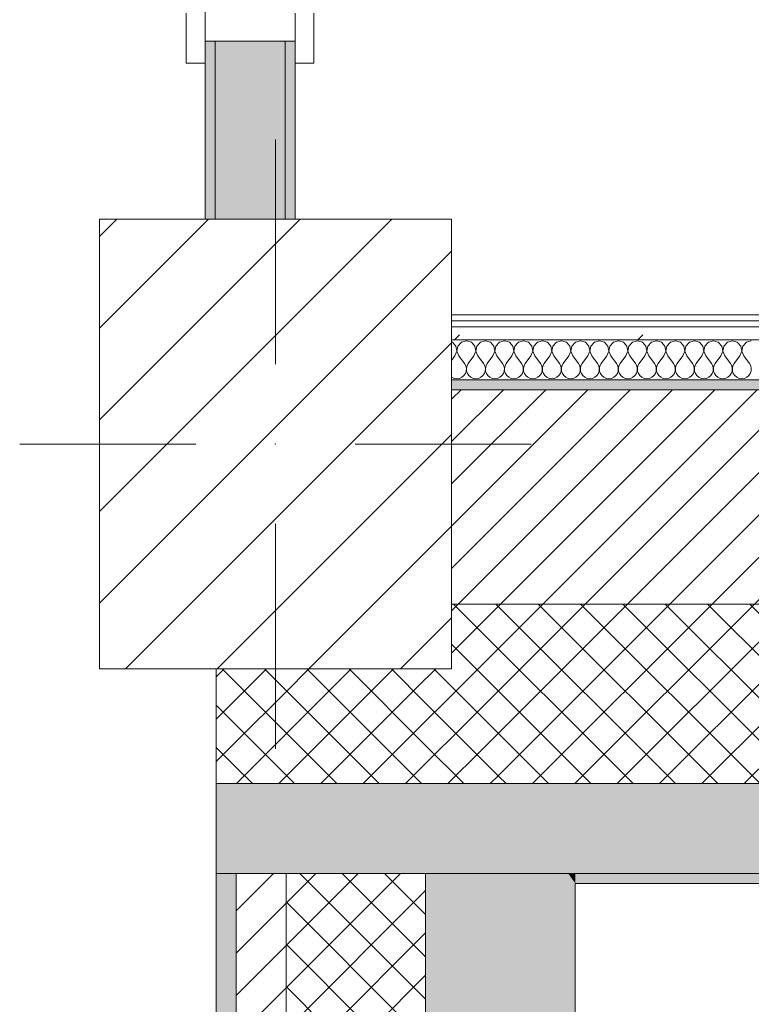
# Model space of a CAD drawing. Header units: millimetres. Extents: x -40968 to 11883, y -18816 to 4378.
# Tile 12 of 137: x -28248 to -27514, y -1820 to -833. Entities that reach past the tile are written whole.
import ezdxf

# ---------------------------------------------------------------- set-up
doc = ezdxf.new("R2010")
doc.units = ezdxf.units.MM
doc.header["$MEASUREMENT"] = 0
doc.linetypes.add('Wipeout_Contour', pattern=[1000, 0, -1000])
for name, color, linetype in [('10_ESTR_Pilars', 7, 'Continuous'), ('12_FAÇ_Façana', 7, 'Continuous'), ('Nuevo_08_E_Envans secs', 7, 'Continuous'), ('Puertas Archicad', 7, 'Continuous')]:
    doc.layers.add(name, color=color, linetype=linetype)
for name, color, linetype, lineweight in [('10_ESTR_Pilars_Pluma_Nº__20', 1, 'Continuous', 5), ('10_ESTR_Pilars_Pluma_Nº__28', 7, 'Continuous', 20), ('10_ESTR_Pilars_Pluma_Nº__42', 8, 'Continuous', 25), ('12_FAÇ_Façana_Pluma_Nº__2', 8, 'Continuous', 5), ('12_FAÇ_Façana_Pluma_Nº__7', 7, 'Continuous', 5), ('Nuevo_08_E_Envans secs_Pluma_Nº__1', 7, 'Continuous', 5), ('Puertas Archicad_Pluma_Nº__1', 7, 'Continuous', 5), ('Puertas Archicad_Pluma_Nº__7', 7, 'Continuous', 5)]:
    doc.layers.add(name, color=color, linetype=linetype, lineweight=lineweight)
for name, color, linetype, lineweight, true_color in [('12_FAÇ_Façana_Pluma_Nº__102', 7, 'Continuous', 5, 0xcccccc), ('12_FAÇ_Façana_Pluma_Nº__174', 7, 'Continuous', 13, 0xe4ad2c), ('12_FAÇ_Façana_Pluma_Nº__176', 7, 'Continuous', 15, 0x93a0c6), ('Nuevo_08_E_Envans secs_Pluma_Nº__102', 7, 'Continuous', 5, 0xcccccc), ('Nuevo_08_E_Envans secs_Pluma_Nº__171', 171, 'Continuous', 13, 0xaaaaff), ('Nuevo_08_E_Envans secs_Pluma_Nº__177', 7, 'Continuous', 15, 0xf7e046), ('Puertas Archicad_Pluma_Nº__3', 7, 'Continuous', 5, 0xa4a4a4)]:
    doc.layers.add(name, color=color, linetype=linetype, lineweight=lineweight, true_color=true_color)
pattern_1 = [(45, (0, 0), (-21.213203, 21.213203), []), (135, (0, 0), (21.213203, 21.213203), [])]
pattern_2 = [(45, (0, 0), (-21.213203, 21.213203), [])]
pattern_3 = [(0, (0, 0), (0, 779.4), [48.75, -401.25]), (0, (225, 389.7), (0, 779.4), [48.75, -401.25]), (60, (0, 0), (-675, 389.7), [48.75, -401.25]), (60, (450, 0), (-675, 389.7), [48.75, -401.25]), (120, (48.75, 0), (675, 389.7), [48.75, -401.25]), (120, (498.75, 0), (675, 389.7), [48.75, -401.25]), (0, (0, 75), (0, 150), [0, -150, 0, -225]), (45, (75, 75), (-106.066, 106.066), [0, -112.5, 0, -187.5])]
pattern_4 = [(45, (0, 0), (-183.8478, 183.8478), [195, -65]), (45, (7e-14, 183.85), (-183.8478, 183.8478), [195, -65])]

# ---------------------------------------------------------------- blocks, each defined once
blk = doc.blocks.new('Muro_4_4', base_point=(-28050.85, -1193.98))
at = {"layer": '12_FAÇ_Façana_Pluma_Nº__102', "linetype": 'Continuous', "lineweight": 0, "true_color": 0xe5e5e5}
for points in [[(-28050.85, -1598.98), (-28050.85, -1688.98), (-28030.85, -1688.98), (-28030.85, -1598.98)], [(-28030.85, -1598.98), (-28030.85, -1688.98), (-27980.85, -1688.98), (-27980.85, -1598.98)], [(-27980.85, -1598.98), (-27980.85, -1688.98), (-27840.85, -1688.98), (-27840.85, -1598.98)], [(-27840.85, -1598.98), (-27840.85, -1688.98), (-27697.98, -1688.98), (-27762.14, -1598.98)], [(-27697.98, -1688.98), (-25366.43, -1688.98), (-25366.43, -1598.98), (-27762.14, -1598.98)], [(-27690.85, -1698.98), (-25366.43, -1698.98), (-25366.43, -1688.98), (-27690.85, -1688.98)]]:
    blk.add_hatch(color=254, dxfattribs=at).paths.add_polyline_path(points)
at = {"layer": '12_FAÇ_Façana_Pluma_Nº__174', "linetype": 'Continuous', "lineweight": 13, "true_color": 0xe4ad2c}
h = blk.add_hatch(dxfattribs=at)
h.set_pattern_fill('SATE_Aislamiento_0004', color=42, style=0, pattern_type=2)
h.set_pattern_definition(pattern_1)
h.paths.add_polyline_path([(-27814.92, -1483.98), (-27844.12, -1483.98), (-27762.14, -1598.98), (-25366.43, -1598.98), (-25366.43, -1418.98), (-27814.92, -1418.98)])
h = blk.add_hatch(dxfattribs=at)
h.set_pattern_fill('SATE_Aislamiento_0004', color=42, style=0, pattern_type=2)
h.set_pattern_definition(pattern_1)
h.paths.add_polyline_path([(-28030.85, -1483.98), (-28050.85, -1483.98), (-28050.85, -1598.98), (-28030.85, -1598.98)])
h = blk.add_hatch(dxfattribs=at)
h.set_pattern_fill('SATE_Aislamiento_0004', color=42, style=0, pattern_type=2)
h.set_pattern_definition(pattern_1)
h.paths.add_polyline_path([(-27980.85, -1483.98), (-28030.85, -1483.98), (-28030.85, -1598.98), (-27980.85, -1598.98)])
h = blk.add_hatch(dxfattribs=at)
h.set_pattern_fill('SATE_Aislamiento_0004', color=42, style=0, pattern_type=2)
h.set_pattern_definition(pattern_1)
h.paths.add_polyline_path([(-27980.85, -1598.98), (-27840.85, -1598.98), (-27840.85, -1488.56), (-27844.12, -1483.98), (-27980.85, -1483.98)])
h = blk.add_hatch(dxfattribs=at)
h.set_pattern_fill('SATE_Aislamiento_0004', color=42, style=0, pattern_type=2)
h.set_pattern_definition(pattern_1)
h.paths.add_polyline_path([(-27762.14, -1598.98), (-27840.85, -1488.56), (-27840.85, -1598.98)])
at = {"layer": '12_FAÇ_Façana_Pluma_Nº__176', "linetype": 'Continuous', "lineweight": 0, "true_color": 0x495063}
blk.add_hatch(color=251, dxfattribs=at).paths.add_polyline_path([(-25366.43, -1193.98), (-27814.92, -1193.98), (-27814.92, -1203.98), (-25366.43, -1203.98)])
at = {"layer": '12_FAÇ_Façana_Pluma_Nº__2', "linetype": 'Continuous', "lineweight": 5}
h = blk.add_hatch(dxfattribs=at)
h.set_pattern_fill('Ceramic_0004', color=8, style=0, pattern_type=2)
h.set_pattern_definition(pattern_2)
h.paths.add_polyline_path([(-27814.92, -1418.98), (-25366.43, -1418.98), (-25366.43, -1203.98), (-27814.92, -1203.98)])
at = {"layer": '12_FAÇ_Façana_Pluma_Nº__7', "color": 7, "linetype": 'Continuous', "lineweight": 5}
for p, q in [((-25366.43, -1203.98), (-27814.92, -1203.98)), ((-27814.92, -1418.98), (-25366.43, -1418.98)), ((-28030.85, -1598.98), (-28050.85, -1598.98)), ((-27980.85, -1598.98), (-28030.85, -1598.98)), ((-27840.85, -1598.98), (-27980.85, -1598.98)), ((-27762.14, -1598.98), (-27840.85, -1598.98)), ((-27762.14, -1598.98), (-25366.43, -1598.98)), ((-28030.85, -1688.98), (-28050.85, -1688.98)), ((-27980.85, -1688.98), (-28030.85, -1688.98)), ((-27840.85, -1688.98), (-27980.85, -1688.98)), ((-27697.98, -1688.98), (-27840.85, -1688.98)), ((-27697.98, -1688.98), (-25366.43, -1688.98))]:
    blk.add_line(p, q, dxfattribs=at)
at = {"layer": '12_FAÇ_Façana_Pluma_Nº__7', "color": 7, "linetype": 'Continuous', "lineweight": 5, "flags": 128}
for points in [[(-25366.43, -1193.98), (-27814.92, -1193.98)], [(-28050.85, -1483.98), (-28050.85, -1598.98)], [(-28050.85, -1598.98), (-28050.85, -1688.98)], [(-27690.85, -1698.98), (-25366.43, -1698.98)]]:
    blk.add_lwpolyline(points, dxfattribs=at)
blk = doc.blocks.new('Muro_36_4', base_point=(-28050.85, -9964.98))
at = {"layer": '12_FAÇ_Façana_Pluma_Nº__102', "linetype": 'Continuous', "lineweight": 0, "true_color": 0xe5e5e5}
for points in [[(-27840.85, -1698.98), (-27690.85, -1698.98), (-27697.98, -1688.98), (-27840.85, -1688.98)], [(-27697.98, -1688.98), (-27690.85, -1698.98), (-27690.85, -1688.98)], [(-27690.85, -1698.98), (-27840.85, -1698.98), (-27840.85, -6833.98), (-27817.89, -6833.98), (-27817.89, -7233.98), (-27840.85, -7233.98), (-27840.85, -9964.98), (-27690.85, -9964.98)]]:
    blk.add_hatch(color=254, dxfattribs=at).paths.add_polyline_path(points)
at = {"layer": '12_FAÇ_Façana_Pluma_Nº__174', "linetype": 'Continuous', "lineweight": 13, "true_color": 0xe4ad2c}
h = blk.add_hatch(dxfattribs=at)
h.set_pattern_fill('SATE_Aislamiento_0004', color=42, style=0, pattern_type=2)
h.set_pattern_definition(pattern_1)
h.paths.add_polyline_path([(-27840.85, -1688.98), (-27980.85, -1688.98), (-27980.85, -6833.98), (-27840.85, -6833.98)])
at = {"layer": '12_FAÇ_Façana_Pluma_Nº__176', "linetype": 'Continuous', "lineweight": 0, "true_color": 0x495063}
blk.add_hatch(color=251, dxfattribs=at).paths.add_polyline_path([(-28030.85, -1688.98), (-28050.85, -1688.98), (-28050.85, -6833.98), (-28030.85, -6833.98)])
at = {"layer": '12_FAÇ_Façana_Pluma_Nº__2', "linetype": 'Continuous', "lineweight": 5}
h = blk.add_hatch(dxfattribs=at)
h.set_pattern_fill('Ceramic_0004', color=8, style=0, pattern_type=2)
h.set_pattern_definition(pattern_2)
h.paths.add_polyline_path([(-27980.85, -1688.98), (-28030.85, -1688.98), (-28030.85, -6833.98), (-27980.85, -6833.98)])
at = {"layer": '12_FAÇ_Façana_Pluma_Nº__7', "color": 7, "linetype": 'Continuous', "lineweight": 5}
for p, q in [((-28030.85, -1688.98), (-28050.85, -1688.98)), ((-28030.85, -1688.98), (-28030.85, -6833.98)), ((-27980.85, -1688.98), (-28030.85, -1688.98)), ((-27980.85, -1688.98), (-27980.85, -6833.98)), ((-27840.85, -1688.98), (-27980.85, -1688.98)), ((-27840.85, -1688.98), (-27840.85, -1698.98)), ((-27697.98, -1688.98), (-27840.85, -1688.98)), ((-27840.85, -1698.98), (-27840.85, -6833.98))]:
    blk.add_line(p, q, dxfattribs=at)
at = {"layer": '12_FAÇ_Façana_Pluma_Nº__7', "color": 7, "linetype": 'Continuous', "lineweight": 5, "flags": 128}
for points in [[(-28050.85, -1688.98), (-28050.85, -6833.98)], [(-27690.85, -9964.98), (-27690.85, -1698.98)]]:
    blk.add_lwpolyline(points, dxfattribs=at)
blk = doc.blocks.new('Puerta Doble 27')
at = {"layer": 'Puertas Archicad', "linetype": 'Continuous', "lineweight": 0, "true_color": 0xffffff}
h = blk.add_hatch(dxfattribs=at)
h.set_pattern_fill('Hormigón_en_Masa_0004', style=0, pattern_type=2)
h.set_pattern_definition(pattern_3)
h.paths.add_polyline_path([(-722, 0), (-722, 19), (-772, 19), (-772, 0)])
h = blk.add_hatch(dxfattribs=at)
h.set_pattern_fill('Hormigón_en_Masa_0004', style=0, pattern_type=2)
h.set_pattern_definition(pattern_3)
h.paths.add_polyline_path([(-722, -109), (-722, -90), (-772, -90), (-772, -109)])
at = {"layer": 'Puertas Archicad_Pluma_Nº__1', "color": 7, "linetype": 'Continuous', "lineweight": 5}
for p, q in [((-722, 0), (-750, 0)), ((-750, 0), (-750, -90)), ((-750, -90), (-710, -90))]:
    blk.add_line(p, q, dxfattribs=at)
at = {"layer": 'Puertas Archicad_Pluma_Nº__3', "color": 253, "linetype": 'Continuous', "lineweight": 5, "true_color": 0xa4a4a4}
for p, q in [((-772, 0), (-772, 19)), ((-772, 19), (-722, 19)), ((-722, 0), (-772, 0)), ((-772, -109), (-772, -90)), ((-772, -90), (-722, -90)), ((-722, -109), (-772, -109))]:
    blk.add_line(p, q, dxfattribs=at)
at = {"layer": 'Puertas Archicad_Pluma_Nº__7', "color": 7, "linetype": 'Continuous', "lineweight": 5}
for p, q in [((-750, 0), (-772, 0)), ((-750, 0), (-772, 0)), ((-750, 0), (-750, -10)), ((-750, 0), (-750, -10)), ((-750, -10), (-750, -80)), ((-750, -10), (-750, -80)), ((-750, -80), (-750, -90)), ((-750, -80), (-750, -90)), ((-750, -90), (-772, -90)), ((-750, -90), (-772, -90))]:
    blk.add_line(p, q, dxfattribs=at)
blk = doc.blocks.new('Muro_61_4', base_point=(-27971.81, -1193.98))
at = {"layer": '12_FAÇ_Façana_Pluma_Nº__102', "linetype": 'Continuous', "lineweight": 0, "true_color": 0xe5e5e5}
blk.add_hatch(color=254, dxfattribs=at).paths.add_polyline_path([(-27981.81, -854.61), (-28051.81, -854.61), (-28051.81, -1033.03), (-27981.81, -1033.03)])
at = {"layer": '12_FAÇ_Façana_Pluma_Nº__176', "linetype": 'Continuous', "lineweight": 0, "true_color": 0x495063}
for points in [[(-28061.81, -1033.03), (-28051.81, -1033.03), (-28051.81, -854.61), (-28061.81, -854.61)], [(-27981.81, -854.61), (-27981.81, -1033.03), (-27971.81, -1033.03), (-27971.81, -854.61)]]:
    blk.add_hatch(color=251, dxfattribs=at).paths.add_polyline_path(points)
at = {"layer": '12_FAÇ_Façana_Pluma_Nº__7', "color": 7, "linetype": 'Continuous', "lineweight": 5}
for p, q in [((-28061.81, -854.61), (-28061.81, -876.61)), ((-28051.81, -854.61), (-28061.81, -854.61)), ((-28051.81, -854.61), (-28051.81, -1033.03)), ((-27981.81, -854.61), (-28051.81, -854.61)), ((-27981.81, -1033.03), (-27981.81, -854.61)), ((-27971.81, -854.61), (-27981.81, -854.61)), ((-27971.81, -854.61), (-27971.81, -876.61))]:
    blk.add_line(p, q, dxfattribs=at)
at = {"layer": '12_FAÇ_Façana_Pluma_Nº__7', "color": 7, "linetype": 'Continuous', "lineweight": 5, "flags": 128}
for points in [[(-28061.81, -854.61), (-28061.81, -1033.03)], [(-27971.81, -1033.03), (-27971.81, -854.61)]]:
    blk.add_lwpolyline(points, dxfattribs=at)
at = {"layer": 'Puertas Archicad', "color": 253, "linetype": 'Continuous', "lineweight": 5, "true_color": 0xa4a4a6, "xscale": -1, "zscale": 1000, "rotation": 270.0000000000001}
blk.add_blockref('Puerta Doble 27', (-27971.81, -104.61), dxfattribs=at)
blk = doc.blocks.new('*X483')
at = {"layer": 'Nuevo_08_E_Envans secs_Pluma_Nº__102', "color": 254, "linetype": 'Continuous', "lineweight": 5, "true_color": 0xcccccc}
for p, q in [((-27800, -1154.93), (-27805.01, -1156.35)), ((-27794.99, -1156.35), (-27800, -1154.93)), ((-27780.95, -1154.93), (-27785.96, -1156.35)), ((-27775.95, -1156.35), (-27780.95, -1154.93)), ((-27761.9, -1154.93), (-27766.91, -1156.35)), ((-27756.9, -1156.35), (-27761.9, -1154.93)), ((-27742.86, -1154.93), (-27747.86, -1156.35)), ((-27737.85, -1156.35), (-27742.86, -1154.93)), ((-27723.81, -1154.93), (-27728.82, -1156.35)), ((-27718.8, -1156.35), (-27723.81, -1154.93)), ((-27704.76, -1154.93), (-27709.77, -1156.35)), ((-27699.75, -1156.35), (-27704.76, -1154.93)), ((-27685.71, -1154.93), (-27690.72, -1156.35)), ((-27680.71, -1156.35), (-27685.71, -1154.93)), ((-27666.67, -1154.93), (-27671.67, -1156.35)), ((-27661.66, -1156.35), (-27666.67, -1154.93)), ((-27647.62, -1154.93), (-27652.63, -1156.35)), ((-27642.61, -1156.35), (-27647.62, -1154.93)), ((-27628.57, -1154.93), (-27633.58, -1156.35)), ((-27623.56, -1156.35), (-27628.57, -1154.93)), ((-27609.52, -1154.93), (-27614.53, -1156.35)), ((-27604.52, -1156.35), (-27609.52, -1154.93)), ((-27590.48, -1154.93), (-27595.48, -1156.35)), ((-27585.47, -1156.35), (-27590.48, -1154.93)), ((-27571.43, -1154.93), (-27576.44, -1156.35)), ((-27566.42, -1156.35), (-27571.43, -1154.93)), ((-27552.38, -1154.93), (-27557.39, -1156.35)), ((-27547.37, -1156.35), (-27552.38, -1154.93)), ((-27533.33, -1154.93), (-27538.34, -1156.35)), ((-27528.33, -1156.35), (-27533.33, -1154.93)), ((-27514.29, -1154.93), (-27519.29, -1156.35)), ((-27814.04, -1156.35), (-27814.92, -1156.1)), ((-27810.53, -1160.19), (-27814.04, -1156.35)), ((-27809.56, -1165.31), (-27810.53, -1160.19)), ((-27808.52, -1160.19), (-27809.49, -1165.31)), ((-27805.01, -1156.35), (-27808.52, -1160.19)), ((-27791.48, -1160.19), (-27794.99, -1156.35)), ((-27790.51, -1165.31), (-27791.48, -1160.19)), ((-27789.47, -1160.19), (-27790.44, -1165.31)), ((-27785.96, -1156.35), (-27789.47, -1160.19)), ((-27772.43, -1160.19), (-27775.95, -1156.35)), ((-27771.47, -1165.31), (-27772.43, -1160.19)), ((-27770.42, -1160.19), (-27771.39, -1165.31)), ((-27766.91, -1156.35), (-27770.42, -1160.19)), ((-27753.39, -1160.19), (-27756.9, -1156.35)), ((-27752.42, -1165.31), (-27753.39, -1160.19)), ((-27751.38, -1160.19), (-27752.34, -1165.31)), ((-27747.86, -1156.35), (-27751.38, -1160.19)), ((-27734.34, -1160.19), (-27737.85, -1156.35)), ((-27733.37, -1165.31), (-27734.34, -1160.19)), ((-27732.33, -1160.19), (-27733.29, -1165.31)), ((-27728.82, -1156.35), (-27732.33, -1160.19)), ((-27715.29, -1160.19), (-27718.8, -1156.35)), ((-27714.32, -1165.31), (-27715.29, -1160.19)), ((-27713.28, -1160.19), (-27714.25, -1165.31)), ((-27709.77, -1156.35), (-27713.28, -1160.19)), ((-27696.24, -1160.19), (-27699.75, -1156.35)), ((-27695.28, -1165.31), (-27696.24, -1160.19)), ((-27694.23, -1160.19), (-27695.2, -1165.31)), ((-27690.72, -1156.35), (-27694.23, -1160.19)), ((-27677.2, -1160.19), (-27680.71, -1156.35)), ((-27676.23, -1165.31), (-27677.2, -1160.19)), ((-27675.19, -1160.19), (-27676.15, -1165.31)), ((-27671.67, -1156.35), (-27675.19, -1160.19)), ((-27658.15, -1160.19), (-27661.66, -1156.35)), ((-27657.18, -1165.31), (-27658.15, -1160.19)), ((-27656.14, -1160.19), (-27657.1, -1165.31)), ((-27652.63, -1156.35), (-27656.14, -1160.19)), ((-27639.1, -1160.19), (-27642.61, -1156.35)), ((-27638.13, -1165.31), (-27639.1, -1160.19)), ((-27637.09, -1160.19), (-27638.06, -1165.31)), ((-27633.58, -1156.35), (-27637.09, -1160.19)), ((-27620.05, -1160.19), (-27623.56, -1156.35)), ((-27619.09, -1165.31), (-27620.05, -1160.19)), ((-27618.04, -1160.19), (-27619.01, -1165.31)), ((-27614.53, -1156.35), (-27618.04, -1160.19)), ((-27601.01, -1160.19), (-27604.52, -1156.35)), ((-27600.04, -1165.31), (-27601.01, -1160.19)), ((-27598.99, -1160.19), (-27599.96, -1165.31)), ((-27595.48, -1156.35), (-27598.99, -1160.19)), ((-27581.96, -1160.19), (-27585.47, -1156.35)), ((-27580.99, -1165.31), (-27581.96, -1160.19)), ((-27579.95, -1160.19), (-27580.91, -1165.31)), ((-27576.44, -1156.35), (-27579.95, -1160.19)), ((-27562.91, -1160.19), (-27566.42, -1156.35)), ((-27561.94, -1165.31), (-27562.91, -1160.19)), ((-27560.9, -1160.19), (-27561.87, -1165.31)), ((-27557.39, -1156.35), (-27560.9, -1160.19)), ((-27543.86, -1160.19), (-27547.37, -1156.35)), ((-27542.9, -1165.31), (-27543.86, -1160.19)), ((-27541.85, -1160.19), (-27542.82, -1165.31)), ((-27538.34, -1156.35), (-27541.85, -1160.19)), ((-27524.81, -1160.19), (-27528.33, -1156.35)), ((-27523.85, -1165.31), (-27524.81, -1160.19)), ((-27522.8, -1160.19), (-27523.77, -1165.31)), ((-27519.29, -1156.35), (-27522.8, -1160.19)), ((-27811.43, -1170.17), (-27814.92, -1174.82)), ((-27811.43, -1170.17), (-27809.56, -1165.31)), ((-27809.49, -1165.31), (-27807.62, -1170.17)), ((-27807.62, -1170.17), (-27801.9, -1177.79)), ((-27792.38, -1170.17), (-27798.1, -1177.79)), ((-27792.38, -1170.17), (-27790.51, -1165.31)), ((-27790.44, -1165.31), (-27788.57, -1170.17)), ((-27788.57, -1170.17), (-27782.86, -1177.79)), ((-27773.33, -1170.17), (-27779.05, -1177.79)), ((-27773.33, -1170.17), (-27771.47, -1165.31)), ((-27771.39, -1165.31), (-27769.52, -1170.17)), ((-27769.52, -1170.17), (-27763.81, -1177.79)), ((-27754.29, -1170.17), (-27760, -1177.79)), ((-27754.29, -1170.17), (-27752.42, -1165.31)), ((-27752.34, -1165.31), (-27750.48, -1170.17)), ((-27750.48, -1170.17), (-27744.76, -1177.79)), ((-27735.24, -1170.17), (-27740.95, -1177.79)), ((-27735.24, -1170.17), (-27733.37, -1165.31)), ((-27733.29, -1165.31), (-27731.43, -1170.17)), ((-27731.43, -1170.17), (-27725.71, -1177.79)), ((-27716.19, -1170.17), (-27721.9, -1177.79)), ((-27716.19, -1170.17), (-27714.32, -1165.31)), ((-27714.25, -1165.31), (-27712.38, -1170.17)), ((-27712.38, -1170.17), (-27706.67, -1177.79)), ((-27697.14, -1170.17), (-27702.86, -1177.79)), ((-27697.14, -1170.17), (-27695.28, -1165.31)), ((-27695.2, -1165.31), (-27693.33, -1170.17)), ((-27693.33, -1170.17), (-27687.62, -1177.79)), ((-27678.1, -1170.17), (-27683.81, -1177.79)), ((-27678.1, -1170.17), (-27676.23, -1165.31)), ((-27676.15, -1165.31), (-27674.29, -1170.17)), ((-27674.29, -1170.17), (-27668.57, -1177.79)), ((-27659.05, -1170.17), (-27664.76, -1177.79)), ((-27659.05, -1170.17), (-27657.18, -1165.31)), ((-27657.1, -1165.31), (-27655.24, -1170.17)), ((-27655.24, -1170.17), (-27649.52, -1177.79)), ((-27640, -1170.17), (-27645.71, -1177.79)), ((-27640, -1170.17), (-27638.13, -1165.31)), ((-27638.06, -1165.31), (-27636.19, -1170.17)), ((-27636.19, -1170.17), (-27630.48, -1177.79)), ((-27620.95, -1170.17), (-27626.67, -1177.79)), ((-27620.95, -1170.17), (-27619.09, -1165.31)), ((-27619.01, -1165.31), (-27617.14, -1170.17)), ((-27617.14, -1170.17), (-27611.43, -1177.79)), ((-27601.9, -1170.17), (-27607.62, -1177.79)), ((-27601.9, -1170.17), (-27600.04, -1165.31)), ((-27599.96, -1165.31), (-27598.1, -1170.17)), ((-27598.1, -1170.17), (-27592.38, -1177.79)), ((-27582.86, -1170.17), (-27588.57, -1177.79)), ((-27582.86, -1170.17), (-27580.99, -1165.31)), ((-27580.91, -1165.31), (-27579.05, -1170.17)), ((-27579.05, -1170.17), (-27573.33, -1177.79)), ((-27563.81, -1170.17), (-27569.52, -1177.79)), ((-27563.81, -1170.17), (-27561.94, -1165.31)), ((-27561.87, -1165.31), (-27560, -1170.17)), ((-27560, -1170.17), (-27554.29, -1177.79)), ((-27544.76, -1170.17), (-27550.48, -1177.79)), ((-27544.76, -1170.17), (-27542.9, -1165.31)), ((-27542.82, -1165.31), (-27540.95, -1170.17)), ((-27540.95, -1170.17), (-27535.24, -1177.79)), ((-27525.71, -1170.17), (-27531.43, -1177.79)), ((-27525.71, -1170.17), (-27523.85, -1165.31)), ((-27523.77, -1165.31), (-27521.9, -1170.17)), ((-27521.9, -1170.17), (-27516.19, -1177.79)), ((-27800.63, -1180.08), (-27801.9, -1177.79)), ((-27800.04, -1182.64), (-27800.63, -1180.08)), ((-27800.17, -1185.27), (-27800.04, -1182.64)), ((-27799.37, -1180.08), (-27799.96, -1182.64)), ((-27799.96, -1182.64), (-27799.83, -1185.27)), ((-27798.1, -1177.79), (-27799.37, -1180.08)), ((-27781.59, -1180.08), (-27782.86, -1177.79)), ((-27780.99, -1182.64), (-27781.59, -1180.08)), ((-27781.12, -1185.27), (-27780.99, -1182.64)), ((-27780.32, -1180.08), (-27780.91, -1182.64)), ((-27780.91, -1182.64), (-27780.79, -1185.27)), ((-27779.05, -1177.79), (-27780.32, -1180.08)), ((-27762.54, -1180.08), (-27763.81, -1177.79)), ((-27761.94, -1182.64), (-27762.54, -1180.08)), ((-27762.07, -1185.27), (-27761.94, -1182.64)), ((-27761.27, -1180.08), (-27761.87, -1182.64)), ((-27761.87, -1182.64), (-27761.74, -1185.27)), ((-27760, -1177.79), (-27761.27, -1180.08)), ((-27743.49, -1180.08), (-27744.76, -1177.79)), ((-27742.9, -1182.64), (-27743.49, -1180.08)), ((-27743.02, -1185.27), (-27742.9, -1182.64)), ((-27742.22, -1180.08), (-27742.82, -1182.64)), ((-27742.82, -1182.64), (-27742.69, -1185.27)), ((-27740.95, -1177.79), (-27742.22, -1180.08)), ((-27724.44, -1180.08), (-27725.71, -1177.79)), ((-27723.85, -1182.64), (-27724.44, -1180.08)), ((-27723.98, -1185.27), (-27723.85, -1182.64)), ((-27723.18, -1180.08), (-27723.77, -1182.64)), ((-27723.77, -1182.64), (-27723.64, -1185.27)), ((-27721.9, -1177.79), (-27723.18, -1180.08)), ((-27705.4, -1180.08), (-27706.67, -1177.79)), ((-27704.8, -1182.64), (-27705.4, -1180.08)), ((-27704.93, -1185.27), (-27704.8, -1182.64)), ((-27704.13, -1180.08), (-27704.72, -1182.64)), ((-27704.72, -1182.64), (-27704.6, -1185.27)), ((-27702.86, -1177.79), (-27704.13, -1180.08)), ((-27686.35, -1180.08), (-27687.62, -1177.79)), ((-27685.75, -1182.64), (-27686.35, -1180.08)), ((-27685.88, -1185.27), (-27685.75, -1182.64)), ((-27685.08, -1180.08), (-27685.68, -1182.64)), ((-27685.68, -1182.64), (-27685.55, -1185.27)), ((-27683.81, -1177.79), (-27685.08, -1180.08)), ((-27667.3, -1180.08), (-27668.57, -1177.79)), ((-27666.71, -1182.64), (-27667.3, -1180.08)), ((-27666.83, -1185.27), (-27666.71, -1182.64)), ((-27666.03, -1180.08), (-27666.63, -1182.64)), ((-27666.63, -1182.64), (-27666.5, -1185.27)), ((-27664.76, -1177.79), (-27666.03, -1180.08)), ((-27648.25, -1180.08), (-27649.52, -1177.79)), ((-27647.66, -1182.64), (-27648.25, -1180.08)), ((-27647.78, -1185.27), (-27647.66, -1182.64)), ((-27646.99, -1180.08), (-27647.58, -1182.64)), ((-27647.58, -1182.64), (-27647.45, -1185.27)), ((-27645.71, -1177.79), (-27646.99, -1180.08)), ((-27629.2, -1180.08), (-27630.48, -1177.79)), ((-27628.61, -1182.64), (-27629.2, -1180.08)), ((-27628.74, -1185.27), (-27628.61, -1182.64)), ((-27627.94, -1180.08), (-27628.53, -1182.64)), ((-27628.53, -1182.64), (-27628.41, -1185.27)), ((-27626.67, -1177.79), (-27627.94, -1180.08)), ((-27610.16, -1180.08), (-27611.43, -1177.79)), ((-27609.56, -1182.64), (-27610.16, -1180.08)), ((-27609.69, -1185.27), (-27609.56, -1182.64)), ((-27608.89, -1180.08), (-27609.49, -1182.64)), ((-27609.49, -1182.64), (-27609.36, -1185.27)), ((-27607.62, -1177.79), (-27608.89, -1180.08)), ((-27591.11, -1180.08), (-27592.38, -1177.79)), ((-27590.51, -1182.64), (-27591.11, -1180.08)), ((-27590.64, -1185.27), (-27590.51, -1182.64)), ((-27589.84, -1180.08), (-27590.44, -1182.64)), ((-27590.44, -1182.64), (-27590.31, -1185.27)), ((-27588.57, -1177.79), (-27589.84, -1180.08)), ((-27572.06, -1180.08), (-27573.33, -1177.79)), ((-27571.47, -1182.64), (-27572.06, -1180.08)), ((-27571.59, -1185.27), (-27571.47, -1182.64)), ((-27570.8, -1180.08), (-27571.39, -1182.64)), ((-27571.39, -1182.64), (-27571.26, -1185.27)), ((-27569.52, -1177.79), (-27570.8, -1180.08)), ((-27553.01, -1180.08), (-27554.29, -1177.79)), ((-27552.42, -1182.64), (-27553.01, -1180.08)), ((-27552.55, -1185.27), (-27552.42, -1182.64)), ((-27551.75, -1180.08), (-27552.34, -1182.64)), ((-27552.34, -1182.64), (-27552.22, -1185.27)), ((-27550.48, -1177.79), (-27551.75, -1180.08)), ((-27533.97, -1180.08), (-27535.24, -1177.79)), ((-27533.37, -1182.64), (-27533.97, -1180.08)), ((-27533.5, -1185.27), (-27533.37, -1182.64)), ((-27532.7, -1180.08), (-27533.29, -1182.64)), ((-27533.29, -1182.64), (-27533.17, -1185.27)), ((-27531.43, -1177.79), (-27532.7, -1180.08)), ((-27514.92, -1180.08), (-27516.19, -1177.79)), ((-27514.32, -1182.64), (-27514.92, -1180.08)), ((-27514.45, -1185.27), (-27514.32, -1182.64)), ((-27814.92, -1191.28), (-27814.53, -1191.6)), ((-27814.53, -1191.6), (-27812.13, -1192.66)), ((-27812.13, -1192.66), (-27809.52, -1193.02)), ((-27809.52, -1193.02), (-27806.92, -1192.66)), ((-27806.92, -1192.66), (-27804.52, -1191.6)), ((-27804.52, -1191.6), (-27802.49, -1189.92)), ((-27802.49, -1189.92), (-27801.01, -1187.76)), ((-27801.01, -1187.76), (-27800.17, -1185.27)), ((-27799.83, -1185.27), (-27798.99, -1187.76)), ((-27798.99, -1187.76), (-27797.51, -1189.92)), ((-27797.51, -1189.92), (-27795.48, -1191.6)), ((-27795.48, -1191.6), (-27793.08, -1192.66)), ((-27793.08, -1192.66), (-27790.48, -1193.02)), ((-27790.48, -1193.02), (-27787.87, -1192.66)), ((-27787.87, -1192.66), (-27785.47, -1191.6)), ((-27785.47, -1191.6), (-27783.45, -1189.92)), ((-27783.45, -1189.92), (-27781.96, -1187.76)), ((-27781.96, -1187.76), (-27781.12, -1185.27)), ((-27780.79, -1185.27), (-27779.95, -1187.76)), ((-27779.95, -1187.76), (-27778.46, -1189.92)), ((-27778.46, -1189.92), (-27776.44, -1191.6)), ((-27776.44, -1191.6), (-27774.03, -1192.66)), ((-27774.03, -1192.66), (-27771.43, -1193.02)), ((-27771.43, -1193.02), (-27768.83, -1192.66)), ((-27768.83, -1192.66), (-27766.42, -1191.6)), ((-27766.42, -1191.6), (-27764.4, -1189.92)), ((-27764.4, -1189.92), (-27762.91, -1187.76)), ((-27762.91, -1187.76), (-27762.07, -1185.27)), ((-27761.74, -1185.27), (-27760.9, -1187.76)), ((-27760.9, -1187.76), (-27759.41, -1189.92)), ((-27759.41, -1189.92), (-27757.39, -1191.6)), ((-27757.39, -1191.6), (-27754.98, -1192.66)), ((-27754.98, -1192.66), (-27752.38, -1193.02)), ((-27752.38, -1193.02), (-27749.78, -1192.66)), ((-27749.78, -1192.66), (-27747.37, -1191.6)), ((-27747.37, -1191.6), (-27745.35, -1189.92)), ((-27745.35, -1189.92), (-27743.86, -1187.76)), ((-27743.86, -1187.76), (-27743.02, -1185.27)), ((-27742.69, -1185.27), (-27741.85, -1187.76)), ((-27741.85, -1187.76), (-27740.36, -1189.92)), ((-27740.36, -1189.92), (-27738.34, -1191.6)), ((-27738.34, -1191.6), (-27735.94, -1192.66)), ((-27735.94, -1192.66), (-27733.33, -1193.02)), ((-27733.33, -1193.02), (-27730.73, -1192.66)), ((-27730.73, -1192.66), (-27728.33, -1191.6)), ((-27728.33, -1191.6), (-27726.3, -1189.92)), ((-27726.3, -1189.92), (-27724.81, -1187.76)), ((-27724.81, -1187.76), (-27723.98, -1185.27)), ((-27723.64, -1185.27), (-27722.8, -1187.76)), ((-27722.8, -1187.76), (-27721.32, -1189.92)), ((-27721.32, -1189.92), (-27719.29, -1191.6)), ((-27719.29, -1191.6), (-27716.89, -1192.66)), ((-27716.89, -1192.66), (-27714.29, -1193.02)), ((-27714.29, -1193.02), (-27711.68, -1192.66)), ((-27711.68, -1192.66), (-27709.28, -1191.6)), ((-27709.28, -1191.6), (-27707.26, -1189.92)), ((-27707.26, -1189.92), (-27705.77, -1187.76)), ((-27705.77, -1187.76), (-27704.93, -1185.27)), ((-27704.6, -1185.27), (-27703.76, -1187.76)), ((-27703.76, -1187.76), (-27702.27, -1189.92)), ((-27702.27, -1189.92), (-27700.25, -1191.6)), ((-27700.25, -1191.6), (-27697.84, -1192.66)), ((-27697.84, -1192.66), (-27695.24, -1193.02)), ((-27695.24, -1193.02), (-27692.64, -1192.66)), ((-27692.64, -1192.66), (-27690.23, -1191.6)), ((-27690.23, -1191.6), (-27688.21, -1189.92)), ((-27688.21, -1189.92), (-27686.72, -1187.76)), ((-27686.72, -1187.76), (-27685.88, -1185.27)), ((-27685.55, -1185.27), (-27684.71, -1187.76)), ((-27684.71, -1187.76), (-27683.22, -1189.92)), ((-27683.22, -1189.92), (-27681.2, -1191.6)), ((-27681.2, -1191.6), (-27678.79, -1192.66)), ((-27678.79, -1192.66), (-27676.19, -1193.02)), ((-27676.19, -1193.02), (-27673.59, -1192.66)), ((-27673.59, -1192.66), (-27671.18, -1191.6)), ((-27671.18, -1191.6), (-27669.16, -1189.92)), ((-27669.16, -1189.92), (-27667.67, -1187.76)), ((-27667.67, -1187.76), (-27666.83, -1185.27)), ((-27666.5, -1185.27), (-27665.66, -1187.76)), ((-27665.66, -1187.76), (-27664.17, -1189.92)), ((-27664.17, -1189.92), (-27662.15, -1191.6)), ((-27662.15, -1191.6), (-27659.75, -1192.66)), ((-27659.75, -1192.66), (-27657.14, -1193.02)), ((-27657.14, -1193.02), (-27654.54, -1192.66)), ((-27654.54, -1192.66), (-27652.14, -1191.6)), ((-27652.14, -1191.6), (-27650.11, -1189.92)), ((-27650.11, -1189.92), (-27648.62, -1187.76)), ((-27648.62, -1187.76), (-27647.78, -1185.27)), ((-27647.45, -1185.27), (-27646.61, -1187.76)), ((-27646.61, -1187.76), (-27645.13, -1189.92)), ((-27645.13, -1189.92), (-27643.1, -1191.6)), ((-27643.1, -1191.6), (-27640.7, -1192.66)), ((-27640.7, -1192.66), (-27638.1, -1193.02)), ((-27638.1, -1193.02), (-27635.49, -1192.66)), ((-27635.49, -1192.66), (-27633.09, -1191.6)), ((-27633.09, -1191.6), (-27631.06, -1189.92)), ((-27631.06, -1189.92), (-27629.58, -1187.76)), ((-27629.58, -1187.76), (-27628.74, -1185.27)), ((-27628.41, -1185.27), (-27627.57, -1187.76)), ((-27627.57, -1187.76), (-27626.08, -1189.92)), ((-27626.08, -1189.92), (-27624.05, -1191.6)), ((-27624.05, -1191.6), (-27621.65, -1192.66)), ((-27621.65, -1192.66), (-27619.05, -1193.02)), ((-27619.05, -1193.02), (-27616.45, -1192.66)), ((-27616.45, -1192.66), (-27614.04, -1191.6)), ((-27614.04, -1191.6), (-27612.02, -1189.92)), ((-27612.02, -1189.92), (-27610.53, -1187.76)), ((-27610.53, -1187.76), (-27609.69, -1185.27)), ((-27609.36, -1185.27), (-27608.52, -1187.76)), ((-27608.52, -1187.76), (-27607.03, -1189.92)), ((-27607.03, -1189.92), (-27605.01, -1191.6)), ((-27605.01, -1191.6), (-27602.6, -1192.66)), ((-27602.6, -1192.66), (-27600, -1193.02)), ((-27600, -1193.02), (-27597.4, -1192.66)), ((-27597.4, -1192.66), (-27594.99, -1191.6)), ((-27594.99, -1191.6), (-27592.97, -1189.92)), ((-27592.97, -1189.92), (-27591.48, -1187.76)), ((-27591.48, -1187.76), (-27590.64, -1185.27)), ((-27590.31, -1185.27), (-27589.47, -1187.76)), ((-27589.47, -1187.76), (-27587.98, -1189.92)), ((-27587.98, -1189.92), (-27585.96, -1191.6)), ((-27585.96, -1191.6), (-27583.55, -1192.66)), ((-27583.55, -1192.66), (-27580.95, -1193.02)), ((-27580.95, -1193.02), (-27578.35, -1192.66)), ((-27578.35, -1192.66), (-27575.95, -1191.6)), ((-27575.95, -1191.6), (-27573.92, -1189.92)), ((-27573.92, -1189.92), (-27572.43, -1187.76)), ((-27572.43, -1187.76), (-27571.59, -1185.27)), ((-27571.26, -1185.27), (-27570.42, -1187.76)), ((-27570.42, -1187.76), (-27568.94, -1189.92)), ((-27568.94, -1189.92), (-27566.91, -1191.6)), ((-27566.91, -1191.6), (-27564.51, -1192.66)), ((-27564.51, -1192.66), (-27561.9, -1193.02)), ((-27561.9, -1193.02), (-27559.3, -1192.66)), ((-27559.3, -1192.66), (-27556.9, -1191.6)), ((-27556.9, -1191.6), (-27554.87, -1189.92)), ((-27554.87, -1189.92), (-27553.39, -1187.76)), ((-27553.39, -1187.76), (-27552.55, -1185.27)), ((-27552.22, -1185.27), (-27551.38, -1187.76)), ((-27551.38, -1187.76), (-27549.89, -1189.92)), ((-27549.89, -1189.92), (-27547.86, -1191.6)), ((-27547.86, -1191.6), (-27545.46, -1192.66)), ((-27545.46, -1192.66), (-27542.86, -1193.02)), ((-27542.86, -1193.02), (-27540.25, -1192.66)), ((-27540.25, -1192.66), (-27537.85, -1191.6)), ((-27537.85, -1191.6), (-27535.83, -1189.92)), ((-27535.83, -1189.92), (-27534.34, -1187.76)), ((-27534.34, -1187.76), (-27533.5, -1185.27)), ((-27533.17, -1185.27), (-27532.33, -1187.76)), ((-27532.33, -1187.76), (-27530.84, -1189.92)), ((-27530.84, -1189.92), (-27528.82, -1191.6)), ((-27528.82, -1191.6), (-27526.41, -1192.66)), ((-27526.41, -1192.66), (-27523.81, -1193.02)), ((-27523.81, -1193.02), (-27521.21, -1192.66)), ((-27521.21, -1192.66), (-27518.8, -1191.6)), ((-27518.8, -1191.6), (-27516.78, -1189.92)), ((-27516.78, -1189.92), (-27515.29, -1187.76)), ((-27515.29, -1187.76), (-27514.45, -1185.27))]:
    blk.add_line(p, q, dxfattribs=at)
blk = doc.blocks.new('Muro_149_4', base_point=(-27904.85, -1128.98))
at = {"layer": 'Nuevo_08_E_Envans secs_Pluma_Nº__1', "color": 7, "linetype": 'Continuous', "lineweight": 5, "flags": 128}
blk.add_lwpolyline([(-27814.92, -1193.98), (-25366.43, -1193.98)], dxfattribs=at)
at = {"color": 254, "linetype": 'Wipeout_Contour', "lineweight": 0, "ltscale": 106459.231797}
blk.add_wipeout([(-25366.43, -1128.98), (-27814.92, -1128.98), (-27814.92, -1134.98), (-25366.43, -1134.98)], dxfattribs=at).dxf.layer = 'Nuevo_08_E_Envans secs'
at = {"color": 254, "linetype": 'Wipeout_Contour', "lineweight": 0, "ltscale": 106461.894841}
blk.add_wipeout([(-25366.43, -1140.98), (-27814.92, -1140.98), (-27814.92, -1153.98), (-25366.43, -1153.98)], dxfattribs=at).dxf.layer = 'Nuevo_08_E_Envans secs'
at = {"layer": 'Nuevo_08_E_Envans secs_Pluma_Nº__171', "linetype": 'Continuous', "lineweight": 13, "true_color": 0xaaaaff}
h = blk.add_hatch(dxfattribs=at)
h.set_pattern_fill('Panellat_HPL_0004', color=161, style=0, pattern_type=2)
h.set_pattern_definition(pattern_4)
h.paths.add_polyline_path([(-25366.43, -1128.98), (-27814.92, -1128.98), (-27814.92, -1134.98), (-25366.43, -1134.98)])
at = {"layer": 'Nuevo_08_E_Envans secs_Pluma_Nº__177', "linetype": 'Continuous', "lineweight": 15, "true_color": 0xf7e046}
h = blk.add_hatch(dxfattribs=at)
h.set_pattern_fill('Panellat_HPL_0004', color=53, style=0, pattern_type=2)
h.set_pattern_definition(pattern_4)
h.paths.add_polyline_path([(-25366.43, -1140.98), (-27814.92, -1140.98), (-27814.92, -1153.98), (-25366.43, -1153.98)])
at = {"layer": 'Nuevo_08_E_Envans secs_Pluma_Nº__1', "color": 7, "linetype": 'Continuous', "lineweight": 5}
for p, q in [((-25366.43, -1134.98), (-27814.92, -1134.98)), ((-25366.43, -1140.98), (-27814.92, -1140.98)), ((-25366.43, -1153.98), (-27814.92, -1153.98))]:
    blk.add_line(p, q, dxfattribs=at)
at = {"layer": 'Nuevo_08_E_Envans secs_Pluma_Nº__1', "color": 7, "linetype": 'Continuous', "lineweight": 5, "flags": 128}
blk.add_lwpolyline([(-25366.43, -1128.98), (-27814.92, -1128.98)], dxfattribs=at)
at = {"layer": 'Nuevo_08_E_Envans secs', "color": 7, "lineweight": 20}
blk.add_blockref('*X483', (0, 0), dxfattribs=at)
blk = doc.blocks.new('Pilar_38_4', base_point=(-27991.41, -1258.5))
at = {"color": 254, "linetype": 'Wipeout_Contour', "lineweight": 0, "ltscale": 112082.355411}
blk.add_wipeout([(-28167.89, -1483.98), (-27814.92, -1483.98), (-27814.92, -1033.03), (-28167.89, -1033.03)], dxfattribs=at).dxf.layer = '10_ESTR_Pilars'
at = {"layer": '10_ESTR_Pilars_Pluma_Nº__42', "linetype": 'Continuous', "lineweight": 25}
h = blk.add_hatch(dxfattribs=at)
h.set_pattern_fill('00_GCT_trama_45º_e1_400__00', color=8, style=0, pattern_type=2)
h.set_pattern_definition([(45, (0, 0), (-45.96194, 45.96194), [])])
h.paths.add_polyline_path([(-28167.89, -1483.98), (-27814.92, -1483.98), (-27814.92, -1033.03), (-28167.89, -1033.03)])
at = {"layer": '10_ESTR_Pilars_Pluma_Nº__20', "color": 1, "linetype": 'Continuous', "lineweight": 5}
for p, q in [((-27991.41, -1178.5), (-27991.41, -953.03)), ((-28071.41, -1258.5), (-28247.89, -1258.5)), ((-27911.41, -1258.5), (-27734.92, -1258.5)), ((-27991.41, -1338.5), (-27991.41, -1563.98))]:
    blk.add_line(p, q, dxfattribs=at)
blk.add_point((-27991.41, -1258.5), dxfattribs=at)
at = {"layer": '10_ESTR_Pilars_Pluma_Nº__28', "color": 7, "linetype": 'Continuous', "lineweight": 20, "flags": 128}
blk.add_lwpolyline([(-28167.89, -1483.98), (-27814.92, -1483.98), (-27814.92, -1033.03), (-28167.89, -1033.03)], close=True, dxfattribs=at)

msp = doc.modelspace()

# ---------------------------------------------------------------- block references
at = {"layer": '12_FAÇ_Façana', "color": 7, "lineweight": 20}
for name, p in [('Muro_61_4', (-27971.81, -1193.98)), ('Muro_4_4', (-28050.85, -1193.98)), ('Muro_36_4', (-28050.85, -9964.98))]:
    msp.add_blockref(name, p, dxfattribs=at)

# ---------------------------------------------------------------- next in the draw order: block references
at = {"layer": 'Nuevo_08_E_Envans secs', "color": 7, "lineweight": 20}
msp.add_blockref('Muro_149_4', (-27904.85, -1128.98), dxfattribs=at)

# ---------------------------------------------------------------- next in the draw order: block references
at = {"layer": '10_ESTR_Pilars', "color": 7, "lineweight": 20}
msp.add_blockref('Pilar_38_4', (-27991.41, -1258.5), dxfattribs=at)

doc.saveas('drawing.dxf')
